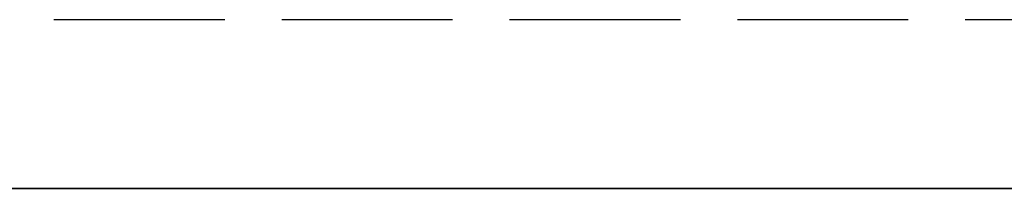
# Model space of a CAD drawing. Header units: millimetres. Extents: x -205 to 205, y 0 to 637.
# Tile 31 of 82: x -161.5 to -152.86, y 0 to 1.48. Entities that reach past the tile are written whole.
import ezdxf

# ---------------------------------------------------------------- set-up
doc = ezdxf.new("R2010")
doc.units = ezdxf.units.MM
doc.header["$LTSCALE"] = 10
doc.linetypes.add('ALLCAD_Strich', pattern=[0.2, 0.15, -0.05])
doc.layers.add('BESCH_KONT_sich_schn_ansi_2d', color=40, linetype='Continuous')
doc.layers.add('BESCH_KONT_sich_schn_grun_2d', color=10, linetype='Continuous')

msp = doc.modelspace()

# ---------------------------------------------------------------- linework, layer by layer
at = {"layer": 'BESCH_KONT_sich_schn_ansi_2d', "linetype": 'ALLCAD_Strich'}
for p, q in [((-172.5, 0, -35.0684), (172.5, 0, -35.0684)), ((172.5, 0, -34.5429), (-172.5, 0, -34.5429)), ((-172.5, 0, -47.4487), (-63.9, 0, -47.4487)), ((-172.5, 0, -48.0244), (-63.9, 0, -48.0244)), ((172.5, 0, -46.1318), (-172.5, 0, -46.1318)), ((172.5, 0, -33.0449), (-172.5, 0, -33.0449)), ((-172.5, 0, -35.1469), (172.5, 0, -35.1469)), ((172.5, 0, -32.4692), (-172.5, 0, -32.4692)), ((172.5, 0, -46.0533), (-172.5, 0, -46.0533)), ((172.5, 0, -46.5264), (-172.5, 0, -46.5264)), ((172.5, 0, -45.9507), (-172.5, 0, -45.9507)), ((-172.5, 0, -45.4252), (172.5, 0, -45.4252)), ((172.5, 0, -34.4403), (-172.5, 0, -34.4403)), ((172.5, 0, -33.9672), (-172.5, 0, -33.9672)), ((-63.9, 0, -48.0271), (-172.5, 0, -48.0271)), ((172.5, 0, -46.5271), (-172.5, 0, -46.5271)), ((172.5, 0, -33.9665), (-172.5, 0, -33.9665)), ((-172.5, 0, -34.5429), (172.5, 0, -34.5429)), ((172.5, 0, -35.0684), (-172.5, 0, -35.0684)), ((-63.9, 0, -47.4487), (-172.5, 0, -47.4487)), ((-63.9, 0, -48.0244), (-172.5, 0, -48.0244)), ((-172.5, 0, -46.1318), (172.5, 0, -46.1318)), ((172.5, 0, -35.1469), (-172.5, 0, -35.1469)), ((-172.5, 0, -33.0449), (172.5, 0, -33.0449)), ((-172.5, 0, -32.4692), (172.5, 0, -32.4692)), ((-172.5, 0, -46.0533), (172.5, 0, -46.0533)), ((-172.5, 0, -46.5264), (172.5, 0, -46.5264)), ((-172.5, 0, -45.9507), (172.5, 0, -45.9507)), ((172.5, 0, -45.4252), (-172.5, 0, -45.4252)), ((-172.5, 0, -34.4403), (172.5, 0, -34.4403)), ((-172.5, 0, -33.9672), (172.5, 0, -33.9672)), ((-63.9, 0, -48.0271), (-172.5, 0, -48.0271)), ((172.5, 0, -46.5271), (-172.5, 0, -46.5271)), ((172.5, 0, -33.9665), (-172.5, 0, -33.9665)), ((-63.9, 0, -34.5787), (-172.45, 0, -34.5787)), ((-63.9, 0, -30.2697), (-172.45, 0, -30.2697)), ((-63.9, 0, -40.5954), (-172.45, 0, -40.5954)), ((-63.9, 0, -32.7746), (-172.45, 0, -32.7746)), ((-63.9, 0, -32.7663), (-172.45, 0, -32.7663)), ((-172.45, 0, -40.7189), (-63.9, 0, -40.7189)), ((-63.9, 0, -46.8609), (-172.45, 0, -46.8609)), ((-63.9, 0, -48.4184), (-172.45, 0, -48.4184)), ((-63.9, 0, -48.2701), (-172.45, 0, -48.2701)), ((-63.9, 0, -48.2686), (-172.45, 0, -48.2686)), ((-172.45, 0, -33.1345), (-63.9, 0, -33.1345)), ((-63.9, 0, -34.569), (-172.45, 0, -34.569)), ((-63.9, 0, -33.941), (-172.45, 0, -33.941)), ((-172.45, 0, -39.9284), (-63.9, 0, -39.9284)), ((-63.9, 0, -33.0449), (-172.45, 0, -33.0449)), ((-63.9, 0, -32.4692), (-172.45, 0, -32.4692)), ((-63.9, 0, -45.3483), (-172.45, 0, -45.3483)), ((-63.9, 0, -46.4752), (-172.45, 0, -46.4752)), ((-172.45, 0, -47.9101), (-63.9, 0, -47.9101)), ((-63.9, 0, -45.9175), (-172.45, 0, -45.9175)), ((-63.9, 0, -47.9504), (-172.45, 0, -47.9504)), ((-63.9, 0, -47.4391), (-172.45, 0, -47.4391)), ((-63.9, 0, -48.2703), (-172.45, 0, -48.2703)), ((-172.45, 0, -47.9525), (-63.9, 0, -47.9525)), ((-63.9, 0, -28.9142), (-171.2, 0, -28.9142)), ((-63.9, 0, -31.4108), (-171.2, 0, -31.4108)), ((-63.9, 0, -50.7659), (-171.2, 0, -50.7659)), ((-63.9, 0, -49.5622), (-171.2, 0, -49.5622)), ((-63.9, 0, -47.0649), (-171.2, 0, -47.0649)), ((-63.9, 0, -50.7703), (-171.2, 0, -50.7703)), ((-63.9, 0, -32.4665), (-171.2, 0, -32.4665)), ((171.2, 0, -45.3467), (-171.2, 0, -45.3467)), ((171.2, 0, -32.4665), (-171.2, 0, -32.4665)), ((-171.2, 0, -45.3467), (171.2, 0, -45.3467)), ((171.2, 0, -32.4665), (-171.2, 0, -32.4665)), ((-169.2, 0, -2), (-125.2, 0, -2)), ((-169.2, 0), (-125.2, 0)), ((-63.9, 0, -34.3618), (-165.3651, 0, -34.3618)), ((-165.3651, 0, -34.3618), (165.3651, 0, -34.3618)), ((165.3651, 0, -34.3618), (-165.3651, 0, -34.3618)), ((-63.9, 0, -39.8543), (-164.6288, 0, -39.8543)), ((-161.5, 0, -25.4277), (-164.5, 0, -25.4277)), ((-161.5, 0, -109.1873), (-164.5, 0, -109.1873)), ((-161.5, 0, -107.7575), (-164.5, 0, -107.7575)), ((-164.5, 0, -92.4117), (-161.5, 0, -92.4117)), ((-164.5, 0, -40.4277), (-161.5, 0, -40.4277)), ((-161.5, 0, -60.4277), (-164.5, 0, -60.4277)), ((-161.5, 0, -73.3811), (-164.5, 0, -73.3811)), ((-164.5, 0, -30.77), (-161.5, 0, -30.77)), ((-164.5, 0, -34.77), (-161.5, 0, -34.77)), ((-164.5, 0, -53.4277), (-161.5, 0, -53.4277)), ((-164.5, 0, -57.4277), (-161.5, 0, -57.4277)), ((-164.5, 0, -76.1498), (-161.5, 0, -76.1498)), ((-164.5, 0, -80.1498), (-161.5, 0, -80.1498)), ((-164.5, 0, -99.3294), (-161.5, 0, -99.3294)), ((-164.5, 0, -103.3294), (-161.5, 0, -103.3294)), ((-163.7, 0, -72.4391), (-161.5, 0, -72.4391)), ((-161.5, 0, -96.0373), (-162.6, 0, -96.0373)), ((-161.5, 0, -88.0373), (-162.6, 0, -88.0373)), ((-157.6, 0, -96.0373), (-161.5, 0, -96.0373)), ((-157.6, 0, -88.0373), (-161.5, 0, -88.0373)), ((-161.5, 0, -25.4277), (-161.5, 0, -27.4299)), ((-161.5, 0, -92.4117), (-161.5, 0, -107.7575)), ((-161.5, 0, -107.7575), (-161.5, 0, -109.1873)), ((-161.5, 0, -72.4391), (-161.5, 0, -92.4117)), ((-161.5, 0, -27.4299), (-161.5, 0, -60.4277)), ((-161.5, 0, -38.4577), (-158.5, 0, -38.4577)), ((-161.5, 0, -44.4577), (-158.5, 0, -44.4577)), ((-159.825, 0, -2), (-159.825, 0)), ((-158.5, 0, -37.5577), (-158.5, 0, -41.4577)), ((-158.5, 0, -41.4577), (-158.5, 0, -45.3577)), ((-158.5, 0, -37.5577), (-156.5, 0, -37.5577)), ((-158.5, 0, -45.3577), (-156.5, 0, -45.3577)), ((-158, 0, -58.1981), (-158, 0, -57.79)), ((-157.6, 0, -98.0373), (-157.6, 0, -95.0685)), ((-157.6, 0, -95.0685), (-157.6, 0, -86.0373)), ((-155.6, 0, -98.0373), (-157.6, 0, -98.0373)), ((-155.6, 0, -86.0373), (-157.6, 0, -86.0373)), ((-156.7, 0), (-156.7, 0, -2)), ((-156.5, 0, -45.3577), (-156.5, 0, -41.4577)), ((-156.5, 0, -41.4577), (-156.5, 0, -37.5577)), ((-155.6, 0, -98.0373), (-155.6, 0, -98.029)), ((-155.6, 0, -98.029), (-155.6, 0, -86.0373)), ((-155.575, 0, -2), (-155.575, 0)), ((-155, 0, -58.1981), (-155, 0, -57.79)), ((-154.3827, 0, -75.3301), (-154.3827, 0, -98.2592)), ((-154.3827, 0, -50.7703), (-154.3827, 0, -75.3301)), ((-154.3827, 0, -35.5199), (-154.3827, 0, -50.7703))]:
    msp.add_line(p, q, dxfattribs=at)
at = {"layer": 'BESCH_KONT_sich_schn_ansi_2d', "linetype": 'ALLCAD_Strich', "extrusion": (0, -1, 0)}
for centre, major_axis, start_param, end_param in [((-162.8827, 0, -98.2592), (-8.5, 0), -2.599813, 0.484682), ((-162.8827, 0, -35.5199), (-8.5, 0), -0.936773, 3.141593), ((-162.8827, 0, -58.7127), (-8.5, 0), -3.141592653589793, 3.141592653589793), ((-162.8827, 0, -75.3301), (-8.5, 0), 0.074619, 1.734197), ((-162.8827, 0, -35.5199), (-8.5, 0), -2.20482, -0.936773), ((-162.8827, 0, -98.2592), (8.5, 0), -1.76223, -1.407396), ((-162.8827, 0, -75.3301), (8.5, 0), -1.407396, 1.667094), ((-162.8827, 0, -98.2592), (8.5, 0), -1.407396, 0), ((-162.8827, 0, -35.5199), (8.5, 0), 0, 0.936773), ((-162.8827, 0, -98.2592), (8.5, 0), 0, 0.54178)]:
    msp.add_ellipse(centre, major_axis=major_axis, ratio=0.96462, start_param=start_param, end_param=end_param, dxfattribs=at)
at = {"layer": 'BESCH_KONT_sich_schn_ansi_2d', "linetype": 'ALLCAD_Strich', "extrusion": (0, 1, 0)}
for centre, major_axis, ratio, start_param, end_param in [((-162.8827, 0, -74.658), (-8.5, 0), 0.96463, 0.124519, 2.121762), ((-156.5, 0, -76.2528), (1.5, 0), 0.96462, 0, 3.484455), ((-156.5, 0, -99.4456), (1.5, 0), 0.96462, 0, 3.484455), ((-156.5, 0, -34.5972), (1.5, 0), 0.96462, -3.141592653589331, 3.141592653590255), ((-156.5, 0, -58.1981), (1.5, 0), 0.96462, -3.141592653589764, 3.141592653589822), ((-156.5, 0, -76.2528), (-1.5, 0), 0.96462, 0.342862, 3.141593), ((-156.5, 0, -99.4456), (-1.5, 0), 0.96462, 0.342862, 1.339265), ((-156.5, 0, -99.4456), (1.5, 0), 0.96462, -1.802328, -1.339265), ((-156.5, 0, -99.4456), (1.5, 0), 0.96462, -1.339265, 0)]:
    msp.add_ellipse(centre, major_axis=major_axis, ratio=ratio, start_param=start_param, end_param=end_param, dxfattribs=at)
msp.add_ellipse((-156.5, 0, -57.79), major_axis=(-1.5, 0), ratio=0.96462, dxfattribs=at)
at = {"layer": 'BESCH_KONT_sich_schn_ansi_2d', "linetype": 'ALLCAD_Strich'}
for points, knots in [([(-155, 0, -34.5972), (-155, 0, -34.3008), (-155.0695, 0, -34.0085), (-155.3074, 0, -33.4701), (-155.4839, 0, -33.2392), (-155.9841, 0, -32.7298), (-156.329, 0, -32.5155), (-157.401, 0, -31.9817), (-158.2248, 0, -31.7403), (-159.96, 0, -31.3938), (-160.824, 0, -31.2792), (-162.5898, 0, -31.1398), (-163.4865, 0, -31.111), (-165.2598, 0, -31.1334), (-166.1359, 0, -31.1837), (-167.8078, 0, -31.3616), (-168.6009, 0, -31.4898), (-170.0778, 0, -31.8347), (-170.7463, 0, -32.0504), (-171.6759, 0, -32.5209), (-171.9972, 0, -32.7226), (-172.4591, 0, -33.1757), (-172.6178, 0, -33.3691), (-172.8965, 0, -33.8876), (-173, 0, -34.2375), (-173, 0, -34.5972)], [0, 0, 0, 0, 0.115997, 0.115997, 0.253326, 0.253326, 0.486969, 0.486969, 0.922617, 0.922617, 1.27982, 1.27982, 1.618584, 1.618584, 1.954276, 1.954276, 2.295685, 2.295685, 2.661361, 2.661361, 2.879031, 2.879031, 3.000828, 3.000828, 3.141593, 3.141593, 3.141593, 3.141593]), ([(-155, 0, -57.79), (-155, 0, -57.4935), (-155.0695, 0, -57.2013), (-155.3074, 0, -56.6628), (-155.4839, 0, -56.432), (-155.9841, 0, -55.9226), (-156.329, 0, -55.7082), (-157.401, 0, -55.1745), (-158.2248, 0, -54.9331), (-159.96, 0, -54.5866), (-160.824, 0, -54.472), (-162.5898, 0, -54.3325), (-163.4865, 0, -54.3038), (-165.2598, 0, -54.3261), (-166.1359, 0, -54.3765), (-167.8078, 0, -54.5543), (-168.6009, 0, -54.6826), (-170.0778, 0, -55.0274), (-170.7463, 0, -55.2432), (-171.6759, 0, -55.7137), (-171.9972, 0, -55.9154), (-172.4591, 0, -56.3685), (-172.6178, 0, -56.5619), (-172.8965, 0, -57.0804), (-173, 0, -57.4302), (-173, 0, -57.79)], [6.283185, 6.283185, 6.283185, 6.283185, 6.399183, 6.399183, 6.536511, 6.536511, 6.770154, 6.770154, 7.205802, 7.205802, 7.563005, 7.563005, 7.901769, 7.901769, 8.237461, 8.237461, 8.57887, 8.57887, 8.944547, 8.944547, 9.162217, 9.162217, 9.284013, 9.284013, 9.424778, 9.424778, 9.424778, 9.424778]), ([(-173, 0, -76.2528), (-173, 0, -76.5493), (-172.9305, 0, -76.8415), (-172.6926, 0, -77.3799), (-172.5161, 0, -77.6108), (-172.0159, 0, -78.1202), (-171.671, 0, -78.3346), (-170.599, 0, -78.8683), (-169.7752, 0, -79.1097), (-168.04, 0, -79.4562), (-167.176, 0, -79.5708), (-165.4102, 0, -79.7103), (-164.5135, 0, -79.739), (-162.9036, 0, -79.7187), (-162.1885, 0, -79.6836), (-161.5, 0, -79.6232)], [3.141593, 3.141593, 3.141593, 3.141593, 3.25759, 3.25759, 3.394919, 3.394919, 3.628561, 3.628561, 4.06421, 4.06421, 4.421412, 4.421412, 4.760177, 4.760177, 5.033739, 5.033739, 5.033739, 5.033739]), ([(-158, 0, -34.5972), (-158, 0, -34.8259), (-157.906, 0, -35.0243), (-157.8104, 0, -35.1592), (-157.794, 0, -35.1653), (-157.8417, 0, -35.1277), (-157.9166, 0, -35.0767), (-158.1862, 0, -34.9415), (-158.4088, 0, -34.851), (-159.0228, 0, -34.6561), (-159.4411, 0, -34.5523), (-160.443, 0, -34.3633), (-161.0405, 0, -34.2813), (-162.3402, 0, -34.1622), (-163.0461, 0, -34.1274), (-164.476, 0, -34.1145), (-165.2002, 0, -34.1371), (-166.5745, 0, -34.2374), (-167.2253, 0, -34.3145), (-168.3635, 0, -34.5075), (-168.8566, 0, -34.6222), (-169.6022, 0, -34.8512), (-169.8749, 0, -34.9665), (-170.1575, 0, -35.1208), (-170.2103, 0, -35.1731), (-170.1747, 0, -35.1364), (-170.1186, 0, -35.0766), (-170.0299, 0, -34.8584), (-170, 0, -34.7293), (-170, 0, -34.5972)], [0, 0, 0, 0, 0.184802, 0.184802, 0.323061, 0.323061, 0.484004, 0.484004, 0.693126, 0.693126, 0.94988, 0.94988, 1.236403, 1.236403, 1.536469, 1.536469, 1.840643, 1.840643, 2.142236, 2.142236, 2.432141, 2.432141, 2.691592, 2.691592, 2.890758, 2.890758, 3.034873, 3.034873, 3.141593, 3.141593, 3.141593, 3.141593]), ([(-170, 0, -76.2528), (-170, 0, -76.0242), (-170.094, 0, -75.8257), (-170.1896, 0, -75.6908), (-170.206, 0, -75.6848), (-170.1583, 0, -75.7223), (-170.0834, 0, -75.7733), (-169.8138, 0, -75.9085), (-169.5912, 0, -75.9991), (-168.9772, 0, -76.1939), (-168.5589, 0, -76.2978), (-167.557, 0, -76.4867), (-166.9595, 0, -76.5687), (-165.6598, 0, -76.6878), (-164.9539, 0, -76.7226), (-163.524, 0, -76.7356), (-162.7998, 0, -76.7129), (-161.9031, 0, -76.6475), (-161.6995, 0, -76.63), (-161.5, 0, -76.6101)], [3.141593, 3.141593, 3.141593, 3.141593, 3.326394, 3.326394, 3.464653, 3.464653, 3.625597, 3.625597, 3.834718, 3.834718, 4.091473, 4.091473, 4.377996, 4.377996, 4.678062, 4.678062, 4.982236, 4.982236, 5.073312, 5.073312, 5.073312, 5.073312]), ([(-164.5, 0, -102.9187), (-164.208, 0, -102.9236), (-163.9151, 0, -102.9242), (-162.9036, 0, -102.9115), (-162.1885, 0, -102.8764), (-161.5, 0, -102.816)], [4.649025, 4.649025, 4.649025, 4.649025, 4.7601766, 4.7601766, 5.033739, 5.033739, 5.033739, 5.033739]), ([(-164.5, 0, -99.9183), (-164.4147, 0, -99.9199), (-164.3293, 0, -99.921), (-163.524, 0, -99.9283), (-162.7998, 0, -99.9057), (-161.9031, 0, -99.8403), (-161.6995, 0, -99.8227), (-161.5, 0, -99.8029)], [4.6419441, 4.6419441, 4.6419441, 4.6419441, 4.6780619, 4.6780619, 4.9822361, 4.9822361, 5.0733124, 5.0733124, 5.0733124, 5.0733124]), ([(-158.4329, 0, -67.672), (-158.561, 0, -67.6062), (-158.6967, 0, -67.5404), (-159.554, 0, -67.1526), (-160.3292, 0, -66.9149), (-161.9786, 0, -66.6496), (-162.8422, 0, -66.631), (-163.7, 0, -66.7349)], [1.182457, 1.182457, 1.182457, 1.182457, 1.480384, 1.480384, 2.96446, 2.96446, 4.501221, 4.501221, 4.501221, 4.501221]), ([(-163.7, 0, -65.5609), (-162.6928, 0, -65.6153), (-161.7019, 0, -65.8387), (-159.9157, 0, -66.5796), (-159.124, 0, -67.0686), (-158.4329, 0, -67.672)], [-4.941733, -4.941733, -4.941733, -4.941733, -4.146501, -4.146501, -3.410781, -3.410781, -3.410781, -3.410781]), ([(-161.5, 0, -99.939), (-161.6148, 0, -99.9947), (-161.7195, 0, -100.0593), (-161.9965, 0, -100.2742), (-162.1411, 0, -100.4464), (-162.3423, 0, -100.8096), (-162.4062, 0, -100.9885), (-162.4663, 0, -101.3171), (-162.473, 0, -101.4696), (-162.4322, 0, -101.751), (-162.3914, 0, -101.8755), (-162.2591, 0, -102.107), (-162.1691, 0, -102.2067), (-161.935, 0, -102.3857), (-161.7788, 0, -102.4643), (-161.5586, 0, -102.5325), (-161.5296, 0, -102.5408), (-161.5, 0, -102.5487)], [-0.8011181, -0.8011181, -0.8011181, -0.8011181, -0.7636157, -0.7636157, -0.6923114, -0.6923114, -0.6319081, -0.6319081, -0.5822946, -0.5822946, -0.5384116, -0.5384116, -0.4926731, -0.4926731, -0.4399228, -0.4399228, -0.4321453, -0.4321453, -0.4321453, -0.4321453]), ([(-161.5, 0, -57.412), (-161.6215, 0, -57.41), (-161.7327, 0, -57.4064), (-161.9522, 0, -57.3938), (-162.0684, 0, -57.3834), (-162.2322, 0, -57.3469), (-162.2871, 0, -57.3269), (-162.365, 0, -57.2719), (-162.3879, 0, -57.2397), (-162.415, 0, -57.1508), (-162.4112, 0, -57.0908), (-162.3767, 0, -56.9307), (-162.333, 0, -56.8129), (-162.1876, 0, -56.4974), (-162.0813, 0, -56.2992), (-161.8177, 0, -55.8982), (-161.6714, 0, -55.7094), (-161.5, 0, -55.5381)], [0.3958132, 0.3958132, 0.3958132, 0.3958132, 0.4267867, 0.4267867, 0.4641373, 0.4641373, 0.4903552, 0.4903552, 0.5145505, 0.5145505, 0.5462019, 0.5462019, 0.5906843, 0.5906843, 0.6449867, 0.6449867, 0.6959181, 0.6959181, 0.6959181, 0.6959181]), ([(-161.5, 0, -79.6232), (-161.3436, 0, -79.6095), (-161.1886, 0, -79.5944), (-160.1922, 0, -79.4885), (-159.3991, 0, -79.3602), (-157.9222, 0, -79.0153), (-157.2537, 0, -78.7996), (-156.3241, 0, -78.3291), (-156.0028, 0, -78.1274), (-155.5409, 0, -77.6743), (-155.3822, 0, -77.4809), (-155.1035, 0, -76.9624), (-155, 0, -76.6126), (-155, 0, -76.2528)], [5.033739, 5.033739, 5.033739, 5.033739, 5.095869, 5.095869, 5.437278, 5.437278, 5.802954, 5.802954, 6.020624, 6.020624, 6.142421, 6.142421, 6.283185, 6.283185, 6.283185, 6.283185]), ([(-161.5, 0, -76.6101), (-161.0389, 0, -76.5642), (-160.5995, 0, -76.5058), (-159.6365, 0, -76.3425), (-159.1434, 0, -76.2278), (-158.3978, 0, -75.9989), (-158.1251, 0, -75.8835), (-157.8606, 0, -75.7391), (-157.8058, 0, -75.6936), (-157.8058, 0, -75.6936)], [5.0733124, 5.0733124, 5.0733124, 5.0733124, 5.2838288, 5.2838288, 5.5737333, 5.5737333, 5.8331848, 5.8331848, 6.0030981, 6.0030981, 6.0030981, 6.0030981]), ([(-161.5, 0, -102.816), (-161.3436, 0, -102.8022), (-161.1886, 0, -102.7872), (-160.1922, 0, -102.6812), (-159.3991, 0, -102.553), (-157.9222, 0, -102.2081), (-157.2537, 0, -101.9924), (-156.3241, 0, -101.5219), (-156.0028, 0, -101.3202), (-155.5409, 0, -100.8671), (-155.3822, 0, -100.6737), (-155.1035, 0, -100.1552), (-155, 0, -99.8053), (-155, 0, -99.4456)], [5.033739, 5.033739, 5.033739, 5.033739, 5.095869, 5.095869, 5.437278, 5.437278, 5.802954, 5.802954, 6.020624, 6.020624, 6.142421, 6.142421, 6.283185, 6.283185, 6.283185, 6.283185]), ([(-161.5, 0, -99.8029), (-161.0389, 0, -99.757), (-160.5995, 0, -99.6985), (-159.6365, 0, -99.5353), (-159.1434, 0, -99.4206), (-158.3978, 0, -99.1916), (-158.1251, 0, -99.0763), (-157.8606, 0, -98.9319), (-157.8058, 0, -98.8864), (-157.8058, 0, -98.8864)], [5.0733124, 5.0733124, 5.0733124, 5.0733124, 5.2838288, 5.2838288, 5.5737333, 5.5737333, 5.8331848, 5.8331848, 6.0030981, 6.0030981, 6.0030981, 6.0030981]), ([(-158, 0, -57.79), (-158, 0, -58.0186), (-157.906, 0, -58.217), (-157.8104, 0, -58.352), (-157.794, 0, -58.358), (-157.8417, 0, -58.3205), (-157.9166, 0, -58.2695), (-158.1862, 0, -58.1343), (-158.4088, 0, -58.0437), (-159.0033, 0, -57.855), (-159.3932, 0, -57.7569), (-160.2736, 0, -57.5856), (-160.7642, 0, -57.5122), (-161.3568, 0, -57.4473), (-161.4282, 0, -57.4398), (-161.5, 0, -57.4327)], [0, 0, 0, 0, 0.184802, 0.184802, 0.323061, 0.323061, 0.484004, 0.484004, 0.693126, 0.693126, 0.9351, 0.9351, 1.177075, 1.177075, 1.209873, 1.209873, 1.209873, 1.209873]), ([(-157.8058, 0, -75.6936), (-157.8058, 0, -75.6936), (-157.8073, 0, -75.6951), (-157.8253, 0, -75.7136), (-157.8814, 0, -75.7734), (-157.9701, 0, -75.9916), (-158, 0, -76.1208), (-158, 0, -76.2528)], [6.0030981, 6.0030981, 6.0030981, 6.0030981, 6.032351, 6.032351, 6.1764658, 6.1764658, 6.2831853, 6.2831853, 6.2831853, 6.2831853]), ([(-157.8058, 0, -98.8864), (-157.8058, 0, -98.8864), (-157.8073, 0, -98.8878), (-157.8253, 0, -98.9064), (-157.8814, 0, -98.9662), (-157.9701, 0, -99.1844), (-158, 0, -99.3135), (-158, 0, -99.4456)], [6.0030981, 6.0030981, 6.0030981, 6.0030981, 6.032351, 6.032351, 6.1764658, 6.1764658, 6.2831853, 6.2831853, 6.2831853, 6.2831853])]:
    msp.add_open_spline(points, degree=3, knots=knots, dxfattribs=at)
at = {"layer": 'BESCH_KONT_sich_schn_grun_2d', "linetype": 'ALLCAD_Strich'}
msp.add_line((-169.2, 1.4836), (-125.2, 1.4836), dxfattribs=at)

doc.saveas('drawing.dxf')
